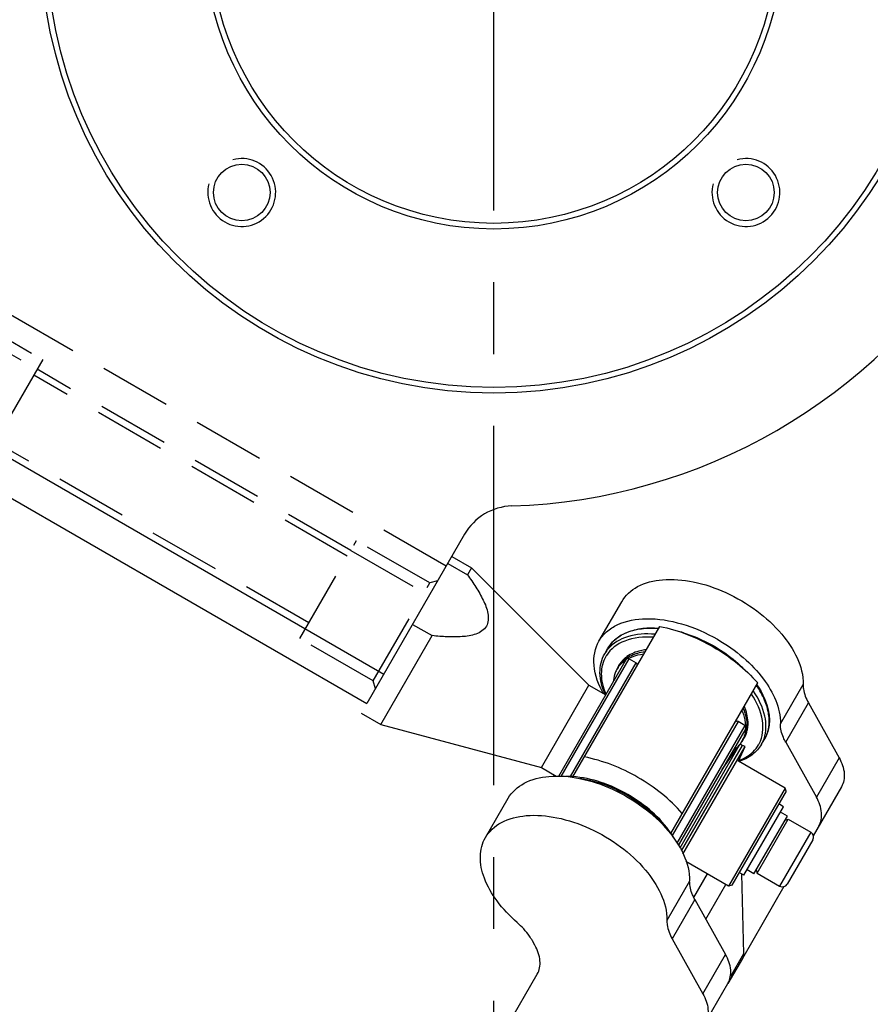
# Model space of a CAD drawing. Header units: millimetres. Extents: x 0 to 7560, y 0 to 5346.
# Tile 16 of 242: x 1651 to 1726, y 930 to 1017. Entities that reach past the tile are written whole.
import ezdxf

# ---------------------------------------------------------------- set-up
doc = ezdxf.new("R2010")
doc.units = ezdxf.units.MM
doc.linetypes.add('CENTER', pattern=[50.8, 31.75, -6.35, 6.35, -6.35])
doc.linetypes.add('HIDDEN', pattern=[9.525, 6.35, -3.175])
for name, color, linetype in [('DUMMY_BOLT_M3_8_SWPW_PBL1387', 7, 'Continuous'), ('M2002301_PBL1385', 7, 'Continuous'), ('M2002401_PBL1420', 7, 'Continuous'), ('M2002501_PBL1386', 7, 'Continuous'), ('M2003001_PBL3', 7, 'Continuous'), ('M2302101_PBL1395', 7, 'Continuous'), ('M2302301_PBL1359', 7, 'Continuous'), ('M2302501_PBL1352', 7, 'Continuous'), ('MISUMI_BD-13_PBL1390', 7, 'Continuous'), ('MISUMI_BD-13_PBL1414', 7, 'Continuous'), ('MISUMI_BD-13_PBL1466', 7, 'Continuous'), ('MISUMI_BD-13_PBL1659', 7, 'Continuous'), ('NSK_F687ZZ1_PBL1388', 7, 'Continuous'), ('NSK_F687ZZ1_PBL1389', 7, 'Continuous'), ('NSK_F687ZZ1_PBL1396', 7, 'Continuous'), ('NSK_F687ZZ1_PBL1658', 7, 'Continuous'), ('RIGHT_VIEW_VBL2', 7, 'Continuous')]:
    doc.layers.add(name, color=color, linetype=linetype)

# ---------------------------------------------------------------- blocks, each defined once
blk = doc.blocks.new('M2003001_PBL3', base_point=(581.646, 254.865))
at = {"layer": 'M2003001_PBL3', "color": 7}
for p, q in [((634.118, 246.675), (649.071, 238.041)), ((622.473, 197.972), (646.473, 239.541)), ((625.071, 196.472), (649.071, 238.041))]:
    blk.add_line(p, q, dxfattribs=at)
at = {"layer": 'M2003001_PBL3', "color": 2, "linetype": 'HIDDEN'}
for p, q in [((636.947, 245.041), (612.947, 203.472)), ((638.246, 244.291), (638.429, 243.608)), ((638.429, 243.608), (634.679, 237.113)), ((635.545, 236.613), (639.545, 243.541)), ((647.089, 238.608), (638.429, 243.608)), ((647.089, 238.608), (643.339, 232.113)), ((647.772, 238.791), (647.089, 238.608)), ((643.339, 232.113), (634.679, 237.113)), ((635.545, 236.613), (619.545, 208.9)), ((636.065, 236.313), (620.065, 208.6)), ((641.954, 232.913), (625.954, 205.2)), ((614.929, 202.905), (618.679, 209.4)), ((615.545, 201.972), (619.545, 208.9)), ((618.679, 209.4), (627.339, 204.4))]:
    blk.add_line(p, q, dxfattribs=at)
at = {"layer": 'M2003001_PBL3', "color": 7}
for centre, radius in [((581.646, 249.257), 40), ((581.646, 249.257), 39.5), ((581.646, 249.257), 25.5), ((581.646, 249.257), 25), ((603.92, 271.531), 2.5), ((603.92, 226.983), 2.5)]:
    blk.add_circle(centre, radius, dxfattribs=at)
for centre, radius, start, end in [((581.646, 249.257), 50, 1.82137, 58.17863), ((636.618, 251.005), 5, 181.82137, 240)]:
    blk.add_arc(centre, radius, start, end, dxfattribs=at)
at = {"layer": 'M2003001_PBL3', "color": 134}
for centre in [(603.92, 271.531), (603.92, 226.983)]:
    blk.add_arc(centre, 3, 255, 195, dxfattribs=at)
blk = doc.blocks.new('RIGHT_VIEW_VBL2', base_point=(581.646, 254.865))
at = {"layer": 'M2003001_PBL3'}
blk.add_blockref('M2003001_PBL3', (581.646, 254.865), dxfattribs=at)

msp = doc.modelspace()

# ---------------------------------------------------------------- linework, layer by layer
at = {"color": 1, "linetype": 'CENTER'}
msp.add_line((1692.687, 542.752), (1692.687, 1504.855), dxfattribs=at)
at = {"layer": 'DUMMY_BOLT_M3_8_SWPW_PBL1387', "color": 7}
for p, q in [((1714.789, 941.186), (1718.289, 947.248)), ((1718.289, 947.248), (1717.856, 947.498)), ((1718.621, 946.422), (1718.014, 946.772)), ((1715.671, 941.312), (1718.621, 946.422)), ((1715.944, 941.385), (1718.694, 946.149)), ((1718.421, 946.075), (1718.694, 946.149)), ((1718.694, 946.149), (1720.686, 944.999)), ((1720.686, 944.999), (1717.936, 940.235)), ((1720.869, 944.315), (1718.619, 940.418)), ((1715.671, 941.312), (1715.064, 941.662)), ((1715.871, 941.659), (1715.944, 941.385)), ((1714.789, 941.186), (1714.356, 941.436)), ((1715.944, 941.385), (1717.936, 940.235))]:
    msp.add_line(p, q, dxfattribs=at)
for centre, start, end in [((1720.436, 944.565), 330, 60), ((1718.186, 940.668), 240, 330)]:
    msp.add_arc(centre, 0.5, start, end, dxfattribs=at)
at = {"layer": 'M2002301_PBL1385', "color": 7}
for p, q in [((1688.615, 968.751), (1690.347, 967.751)), ((1688.973, 969.37), (1690.705, 968.37)), ((1690.705, 968.37), (1690.347, 967.751)), ((1690.705, 968.37), (1701.087, 957.988)), ((1685.507, 963.367), (1687.239, 962.367)), ((1682.705, 954.514), (1687.239, 962.367)), ((1696.887, 950.714), (1701.087, 957.988)), ((1701.087, 957.988), (1702.575, 957.129)), ((1680.973, 955.514), (1682.705, 954.514)), ((1682.705, 954.514), (1696.887, 950.714)), ((1696.887, 950.714), (1698.197, 949.957))]:
    msp.add_line(p, q, dxfattribs=at)
msp.add_open_spline([(1690.347, 967.751), (1690.608, 967.392), (1691.111, 966.669), (1691.759, 965.537), (1692.235, 964.405), (1692.199, 963.092), (1691.081, 962.405), (1689.862, 962.252), (1688.557, 962.247), (1687.681, 962.32), (1687.239, 962.367)], degree=3, knots=[0, 0, 0, 0, 0.13217, 0.261999, 0.386748, 0.500001, 0.613254, 0.738002, 0.86783, 1, 1, 1, 1], dxfattribs=at)
at = {"layer": 'M2002401_PBL1420', "color": 7}
for p, q in [((1699.659, 949.879), (1707.341, 963.185)), ((1708.32, 944.88), (1716.002, 958.185))]:
    msp.add_line(p, q, dxfattribs=at)
for points in [[(1707.341, 963.185), (1708.998, 962.863), (1712.196, 961.594), (1714.894, 959.459), (1716.002, 958.185)], [(1709.341, 946.648), (1708.234, 947.922), (1705.535, 950.057), (1702.337, 951.327), (1700.68, 951.648)]]:
    msp.add_open_spline(points, degree=3, dxfattribs=at)
at = {"layer": 'M2002501_PBL1386', "color": 7}
for p, q in [((1718.433, 948.897), (1714.298, 951.284)), ((1718.433, 948.897), (1713.433, 940.237)), ((1718.506, 948.623), (1713.707, 940.31)), ((1718.506, 948.624), (1718.433, 948.897)), ((1713.433, 940.237), (1709.651, 942.42)), ((1713.706, 940.31), (1713.433, 940.237))]:
    msp.add_line(p, q, dxfattribs=at)
at = {"layer": 'M2302101_PBL1395', "color": 7}
for p, q in [((1701.976, 961.892), (1703.982, 965.367)), ((1718.013, 954.573), (1720.019, 958.048)), ((1718.476, 952.948), (1720.482, 956.423)), ((1720.482, 956.423), (1723.192, 951.569)), ((1718.476, 952.948), (1721.186, 948.094)), ((1723.192, 951.569), (1721.186, 948.094)), ((1723.406, 949.01), (1720.905, 944.679)), ((1718.322, 940.205), (1714.65, 933.844))]:
    msp.add_line(p, q, dxfattribs=at)
for points, knots in [([(1703.982, 965.367), (1704.305, 965.926), (1705.42, 966.918), (1707.729, 967.453), (1710.431, 967.216), (1713.27, 966.256), (1715.945, 964.669), (1718.643, 962.214), (1720.05, 959.661), (1720.019, 958.048)], [0, 0, 0, 0, 0.092223, 0.200727, 0.330135, 0.475223, 0.625643, 0.769598, 1, 1, 1, 1]), ([(1701.976, 961.892), (1702.153, 962.198), (1702.629, 962.772), (1704.002, 963.639), (1706.347, 964.024), (1709.41, 963.51), (1711.454, 962.62), (1712.456, 962.042)], [0, 0, 0, 0, 0.092982, 0.191943, 0.420995, 0.696268, 1, 1, 1, 1]), ([(1702.39, 957.233), (1701.954, 958.001), (1701.334, 959.548), (1701.611, 961.26), (1701.976, 961.892)], [0, 0, 0, 0, 0.547644, 1, 1, 1, 1]), ([(1712.456, 962.042), (1713.259, 961.578), (1714.744, 960.526), (1716.955, 958.227), (1718.04, 955.981), (1718.013, 954.573)], [0, 0, 0, 0, 0.289353, 0.561076, 1, 1, 1, 1]), ([(1720.019, 958.048), (1720.017, 957.918), (1720.055, 957.35), (1720.269, 956.805), (1720.482, 956.423)], [0, 0, 0, 0, 0.228313, 1, 1, 1, 1]), ([(1718.476, 952.948), (1718.4, 953.084), (1718.149, 953.59), (1718.005, 954.162), (1718.013, 954.573)], [0, 0, 0, 0, 0.274705, 1, 1, 1, 1]), ([(1723.192, 951.569), (1723.428, 951.146), (1723.762, 950.295), (1723.606, 949.357), (1723.406, 949.01)], [0, 0, 0, 0, 0.546994, 1, 1, 1, 1]), ([(1721.4, 945.535), (1721.6, 945.882), (1721.756, 946.82), (1721.422, 947.671), (1721.186, 948.094)], [0, 0, 0, 0, 0.453006, 1, 1, 1, 1])]:
    msp.add_open_spline(points, degree=3, knots=knots, dxfattribs=at)
at = {"layer": 'M2302301_PBL1359', "color": 7}
for p, q in [((1691.944, 944.517), (1693.951, 947.992)), ((1709.988, 940.673), (1707.982, 937.198)), ((1710.451, 939.048), (1708.444, 935.573)), ((1710.451, 939.048), (1713.161, 934.194)), ((1708.444, 935.573), (1711.155, 930.719)), ((1696.311, 935.009), (1696.095, 935.396)), ((1711.155, 930.719), (1713.161, 934.194)), ((1685.539, 913.423), (1696.524, 932.45)), ((1698.53, 905.923), (1713.375, 931.635))]:
    msp.add_line(p, q, dxfattribs=at)
for points, knots in [([(1693.951, 947.992), (1694.273, 948.551), (1695.388, 949.543), (1697.698, 950.078), (1700.4, 949.841), (1703.239, 948.881), (1705.914, 947.294), (1708.611, 944.839), (1710.019, 942.286), (1709.988, 940.673)], [0, 0, 0, 0, 0.092223, 0.200727, 0.330135, 0.475223, 0.625643, 0.769598, 1, 1, 1, 1]), ([(1691.944, 944.517), (1692.267, 945.076), (1693.382, 946.068), (1695.691, 946.603), (1698.394, 946.366), (1701.232, 945.406), (1703.908, 943.819), (1706.605, 941.364), (1708.012, 938.811), (1707.982, 937.198)], [0, 0, 0, 0, 0.092223, 0.200727, 0.330135, 0.475223, 0.625643, 0.769598, 1, 1, 1, 1]), ([(1694.75, 937.008), (1694.094, 937.581), (1692.955, 938.78), (1691.789, 940.784), (1691.349, 942.775), (1691.659, 944.023), (1691.944, 944.517)], [0, 0, 0, 0, 0.303944, 0.572612, 0.800828, 1, 1, 1, 1]), ([(1710.451, 939.048), (1710.375, 939.184), (1710.124, 939.691), (1709.98, 940.262), (1709.988, 940.673)], [0, 0, 0, 0, 0.274705, 1, 1, 1, 1]), ([(1707.982, 937.198), (1707.979, 937.069), (1708.017, 936.501), (1708.231, 935.955), (1708.444, 935.573)], [0, 0, 0, 0, 0.228313, 1, 1, 1, 1]), ([(1696.095, 935.396), (1696.014, 935.539), (1695.64, 936.134), (1695.155, 936.655), (1694.75, 937.008)], [0, 0, 0, 0, 0.234417, 1, 1, 1, 1]), ([(1696.524, 932.45), (1696.725, 932.797), (1696.881, 933.734), (1696.547, 934.586), (1696.311, 935.009)], [0, 0, 0, 0, 0.453006, 1, 1, 1, 1]), ([(1713.375, 931.635), (1713.575, 931.982), (1713.731, 932.92), (1713.397, 933.771), (1713.161, 934.194)], [0, 0, 0, 0, 0.453006, 1, 1, 1, 1]), ([(1711.155, 930.719), (1711.391, 930.296), (1711.724, 929.445), (1711.569, 928.508), (1711.368, 928.16)], [0, 0, 0, 0, 0.546994, 1, 1, 1, 1])]:
    msp.add_open_spline(points, degree=3, knots=knots, dxfattribs=at)
at = {"layer": 'M2302501_PBL1352', "color": 7}
for p, q in [((1710.367, 939.227), (1711.571, 941.312)), ((1714.579, 941.307), (1714.749, 934.258)), ((1711.426, 937.302), (1713.199, 940.372)), ((1714.65, 933.844), (1713.375, 931.635)), ((1714.749, 934.258), (1713.585, 932.241))]:
    msp.add_line(p, q, dxfattribs=at)
msp.add_open_spline([(1714.749, 934.258), (1714.753, 934.116), (1714.721, 933.967), (1714.65, 933.844)], degree=3, dxfattribs=at)
at = {"layer": 'MISUMI_BD-13_PBL1390', "color": 7}
for p, q in [((1709.141, 943.601), (1714.458, 952.809)), ((1709.276, 943.336), (1714.662, 952.665)), ((1712.851, 950.529), (1714.364, 952.676)), ((1714.458, 952.809), (1714.662, 952.665)), ((1709.229, 944.255), (1709.014, 943.79))]:
    msp.add_line(p, q, dxfattribs=at)
at = {"layer": 'MISUMI_BD-13_PBL1414', "color": 7}
for p, q in [((1709.276, 943.336), (1714.662, 952.665)), ((1709.395, 943.045), (1714.889, 952.56)), ((1714.299, 951.286), (1714.889, 952.56)), ((1714.889, 952.56), (1714.662, 952.665))]:
    msp.add_line(p, q, dxfattribs=at)
at = {"layer": 'MISUMI_BD-13_PBL1466', "color": 7}
for p in [(1714.464, 952.802), (1714.465, 952.801)]:
    msp.add_line(p, (1714.471, 952.808), dxfattribs=at)
for centre, radius, start, end in [((1705.848, 957.928), 2.734, 123.57935, 126.65898), ((1705.895, 958.164), 2.674, 126.61215, 127.72152), ((1705.962, 958.071), 2.788, 121.25123, 126.58072), ((1705.89, 957.866), 2.809, 122.52039, 123.58792), ((1706.01, 957.659), 3.049, 117.09003, 118.25898), ((1705.526, 958.269), 2.264, 151.45462, 156.51794), ((1705.614, 958.449), 2.272, 151.48164, 156.51786), ((1705.497, 958.285), 2.23, 150.00061, 151.44335), ((1705.51, 958.277), 2.246, 145.42162, 149.99164), ((1705.584, 958.465), 2.238, 150.00064, 151.47051), ((1705.582, 958.466), 2.236, 149.17826, 149.99981), ((1705.555, 958.245), 2.301, 140.72567, 145.4158), ((1705.601, 958.455), 2.258, 145.28259, 149.17224), ((1712.207, 954.263), 2.723, 353.33706, 355.77831), ((1712.133, 954.268), 2.797, 355.77542, 357.48154), ((1711.881, 954.269), 3.049, 1.74102, 2.90997), ((1712.386, 954.421), 2.664, 351.61754, 353.38971), ((1712.262, 954.434), 2.788, 353.41929, 358.74877), ((1712.107, 954.438), 2.943, 358.72744, 1.3563), ((1712.651, 954.155), 2.264, 323.48217, 328.54549), ((1712.68, 954.137), 2.23, 328.55676, 329.99939), ((1712.764, 954.321), 2.272, 323.48226, 328.51825), ((1712.666, 954.145), 2.246, 330.00836, 334.57838), ((1712.616, 954.168), 2.301, 334.5842, 339.27422), ((1712.792, 954.303), 2.238, 328.52937, 329.99936), ((1712.795, 954.302), 2.236, 330.00019, 330.82175), ((1712.775, 954.313), 2.258, 330.82776, 334.7173)]:
    msp.add_arc(centre, radius, start, end, dxfattribs=at)
for points, knots in [([(1704.516, 960.455), (1704.622, 960.519), (1705.092, 960.765), (1705.617, 960.895), (1706.02, 960.945)], [0, 0, 0, 0, 0.233812, 1, 1, 1, 1]), ([(1704.622, 960.373), (1704.716, 960.421), (1705.124, 960.604), (1705.565, 960.708), (1705.904, 960.752)], [0, 0, 0, 0, 0.236109, 1, 1, 1, 1]), ([(1714.613, 955.724), (1714.659, 955.615), (1714.815, 955.196), (1714.909, 954.752), (1714.926, 954.424)], [0, 0, 0, 0, 0.265318, 1, 1, 1, 1]), ([(1714.722, 955.92), (1714.772, 955.801), (1714.944, 955.348), (1715.041, 954.864), (1715.049, 954.508)], [0, 0, 0, 0, 0.266677, 1, 1, 1, 1])]:
    msp.add_open_spline(points, degree=3, knots=knots, dxfattribs=at)
for points in [[(1703.745, 959.741), (1703.886, 959.945), (1704.063, 960.127), (1704.259, 960.279)], [(1703.774, 959.702), (1703.903, 959.859), (1704.053, 960), (1704.216, 960.122)], [(1703.45, 959.171), (1703.346, 958.932), (1703.283, 958.673), (1703.259, 958.414)], [(1714.911, 953.947), (1714.887, 953.745), (1714.84, 953.544), (1714.768, 953.354)], [(1715.021, 954.033), (1714.986, 953.797), (1714.918, 953.564), (1714.817, 953.348)], [(1713.911, 952.264), (1714.064, 952.373), (1714.207, 952.499), (1714.333, 952.639)]]:
    msp.add_open_spline(points, degree=3, dxfattribs=at)
at = {"layer": 'MISUMI_BD-13_PBL1659', "color": 7}
for centre, radius, start, end in [((1705.914, 958.436), 2.545, 130.92173, 132.07228), ((1705.979, 958.359), 2.646, 125.33775, 130.8909), ((1705.696, 958.631), 2.252, 150.00712, 154.28246), ((1712.611, 954.573), 2.536, 347.243, 349.08), ((1712.503, 954.592), 2.646, 349.10911, 354.66224), ((1712.88, 954.483), 2.252, 325.71754, 329.99277)]:
    msp.add_arc(centre, radius, start, end, dxfattribs=at)
for points, knots in [([(1706.12, 961.118), (1705.96, 961.098), (1705.374, 960.997), (1704.802, 960.769), (1704.448, 960.518)], [0, 0, 0, 0, 0.271054, 1, 1, 1, 1]), ([(1715.138, 954.346), (1715.151, 954.484), (1715.161, 955.081), (1715, 955.672), (1714.822, 956.093)], [0, 0, 0, 0, 0.232136, 1, 1, 1, 1])]:
    msp.add_open_spline(points, degree=3, knots=knots, dxfattribs=at)
for points in [[(1704.208, 960.326), (1704.027, 960.162), (1703.868, 959.969), (1703.745, 959.757)], [(1714.831, 953.357), (1714.948, 953.56), (1715.033, 953.784), (1715.085, 954.013)]]:
    msp.add_open_spline(points, degree=3, dxfattribs=at)
at = {"layer": 'NSK_F687ZZ1_PBL1388', "color": 7}
for p, q in [((1714.261, 954.77), (1708.454, 944.713)), ((1714.867, 954.42), (1714.261, 954.77)), ((1714.867, 954.42), (1708.861, 944.018)), ((1714.94, 954.147), (1708.985, 943.833))]:
    msp.add_line(p, q, dxfattribs=at)
for centre, start, end in [((1714.161, 954.597), 60, 150), ((1714.767, 954.247), 330, 60)]:
    msp.add_arc(centre, 0.2, start, end, dxfattribs=at)
at = {"layer": 'NSK_F687ZZ1_PBL1389', "color": 7}
for p, q in [((1698.423, 949.939), (1704.375, 960.247)), ((1698.644, 949.921), (1704.648, 960.32)), ((1699.447, 949.912), (1705.254, 959.97)), ((1704.648, 960.32), (1705.254, 959.97))]:
    msp.add_line(p, q, dxfattribs=at)
for centre, start, end in [((1704.548, 960.147), 60, 150), ((1705.154, 959.797), 330, 60)]:
    msp.add_arc(centre, 0.2, start, end, dxfattribs=at)
at = {"layer": 'NSK_F687ZZ1_PBL1396', "color": 7}
for p, q in [((1702.481, 960.766), (1702.762, 961.253)), ((1702.529, 957.142), (1702.521, 957.159)), ((1702.598, 957.14), (1702.59, 957.156)), ((1716.337, 952.766), (1716.618, 953.253))]:
    msp.add_line(p, q, dxfattribs=at)
for centre, radius, start, end in [((1706.14, 951.693), 11.417, 73.15359, 74.81624), ((1705.406, 949.837), 13.337, 59.99025, 64.67352), ((1704.974, 959.324), 2.88, 139.21224, 149.94049), ((1705.41, 949.835), 13.337, 55.3269, 60.00977), ((1704.954, 959.153), 2.749, 147.78206, 149.99859), ((1706.648, 951.397), 11.42, 45.0903, 46.94231), ((1708.231, 959.579), 6.13, 202.53808, 203.11373), ((1713.841, 954.204), 2.88, 330.05951, 340.78776), ((1713.702, 954.102), 2.75, 330.00141, 332.23712), ((1712.826, 955.459), 4.388, 289.50955, 291.20054)]:
    msp.add_arc(centre, radius, start, end, dxfattribs=at)
for points, knots in [([(1702.762, 961.253), (1702.946, 961.573), (1703.46, 962.165), (1704.95, 962.994), (1706.318, 963.105), (1707.233, 963.041)], [0, 0, 0, 0, 0.219767, 0.454437, 1, 1, 1, 1]), ([(1707.198, 962.982), (1706.712, 963.018), (1705.783, 963.01), (1704.494, 962.716), (1703.444, 962.139), (1702.94, 961.563), (1702.762, 961.253)], [0, 0, 0, 0, 0.292424, 0.553058, 0.785317, 1, 1, 1, 1]), ([(1706.917, 962.495), (1706.105, 962.556), (1704.594, 962.481), (1703.227, 961.709), (1702.793, 961.205)], [0, 0, 0, 0, 0.550209, 1, 1, 1, 1]), ([(1709.448, 962.62), (1709.907, 962.481), (1711.719, 961.809), (1713.383, 960.732), (1714.444, 959.741)], [0, 0, 0, 0, 0.248035, 1, 1, 1, 1]), ([(1706.774, 962.221), (1705.926, 962.272), (1704.347, 962.16), (1702.994, 961.199), (1702.629, 960.618)], [0, 0, 0, 0, 0.552934, 1, 1, 1, 1]), ([(1702.521, 957.159), (1702.254, 957.763), (1701.909, 958.99), (1702.192, 960.267), (1702.481, 960.766)], [0, 0, 0, 0, 0.53412, 1, 1, 1, 1]), ([(1702.574, 960.527), (1702.312, 960.074), (1702.044, 958.914), (1702.336, 957.789), (1702.569, 957.229)], [0, 0, 0, 0, 0.463134, 1, 1, 1, 1]), ([(1716.135, 952.821), (1716.455, 953.428), (1716.611, 955.077), (1715.92, 956.5), (1715.453, 957.208)], [0, 0, 0, 0, 0.447107, 1, 1, 1, 1]), ([(1716.561, 953.256), (1716.78, 953.884), (1716.765, 955.454), (1716.075, 956.8), (1715.616, 957.473)], [0, 0, 0, 0, 0.449791, 1, 1, 1, 1]), ([(1716.618, 953.253), (1716.797, 953.563), (1717.045, 954.287), (1717.019, 955.485), (1716.629, 956.748), (1716.172, 957.557), (1715.897, 957.959)], [0, 0, 0, 0, 0.214683, 0.446942, 0.707576, 1, 1, 1, 1]), ([(1715.931, 958.018), (1716.444, 957.259), (1717.032, 956.018), (1717.059, 954.314), (1716.803, 953.573), (1716.618, 953.253)], [0, 0, 0, 0, 0.545551, 0.780224, 1, 1, 1, 1]), ([(1716.337, 952.766), (1716.132, 952.411), (1715.541, 951.759), (1714.759, 951.378), (1714.338, 951.239)], [0, 0, 0, 0, 0.480349, 1, 1, 1, 1]), ([(1714.413, 951.368), (1714.595, 951.438), (1715.253, 951.743), (1715.818, 952.268), (1716.084, 952.727)], [0, 0, 0, 0, 0.268504, 1, 1, 1, 1])]:
    msp.add_open_spline(points, degree=3, knots=knots, dxfattribs=at)
at = {"layer": 'NSK_F687ZZ1_PBL1658', "color": 7}
for centre, radius, start, end in [((1699.078, 941.884), 8.042, 85.93798, 90.35258), ((1701.675, 940.372), 8.054, 29.75784, 34.06669)]:
    msp.add_arc(centre, radius, start, end, dxfattribs=at)
for points, knots in [([(1708.347, 944.884), (1707.389, 946.302), (1704.692, 948.599), (1701.355, 949.786), (1699.648, 949.906)], [0, 0, 0, 0, 0.50001, 1, 1, 1, 1]), ([(1700.324, 949.764), (1701.795, 949.538), (1704.638, 948.445), (1706.998, 946.519), (1707.922, 945.354)], [0, 0, 0, 0, 0.500358, 1, 1, 1, 1])]:
    msp.add_open_spline(points, degree=3, knots=knots, dxfattribs=at)

# ---------------------------------------------------------------- block references
at = {"layer": 'RIGHT_VIEW_VBL2', "rotation": 270}
msp.add_blockref('RIGHT_VIEW_VBL2', (1698.295, 1023.804), dxfattribs=at)

doc.saveas('drawing.dxf')
